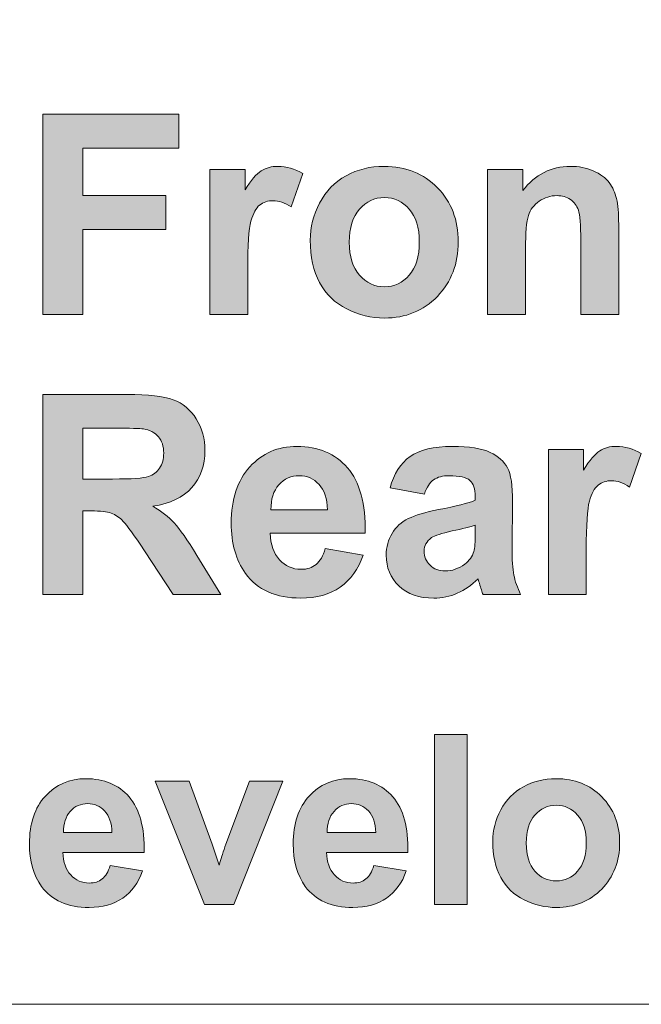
# Model space of a CAD drawing. Header units: millimetres. Extents: x 7 to 595, y -296 to -6.
# Tile 13 of 131: x 27 to 38, y -152 to -134. Entities that reach past the tile are written whole.
import ezdxf

# ---------------------------------------------------------------- set-up
doc = ezdxf.new("R2010")
doc.units = ezdxf.units.MM
doc.header["$MEASUREMENT"] = 0
doc.layers.add('Layer 1', color=7, linetype='Continuous', lineweight=0)

# ---------------------------------------------------------------- blocks, each defined once
blk = doc.blocks.new('Block_8')
at = {"layer": 'Layer 1', "true_color": 0x2c2a29, "transparency": 33554687}
blk.add_hatch(color=250, dxfattribs=at).paths.add_polyline_path([(34.518, -150.225), (34.518, -147.194), (35.098, -147.194), (35.098, -150.225)])
h = blk.add_hatch(color=250, dxfattribs=at)
edge = h.paths.add_edge_path()
edge.add_spline(control_points=[(28.758, -148.942), (28.754, -148.773), (28.711, -148.645), (28.628, -148.557), (28.546, -148.469), (28.446, -148.425), (28.327, -148.425), (28.201, -148.425), (28.096, -148.472), (28.014, -148.564), (27.931, -148.657), (27.891, -148.783), (27.892, -148.942), (27.892, -148.942), (28.758, -148.942), (28.758, -148.942)], knot_values=[0, 0, 0, 0, 1, 1, 1, 2, 2, 2, 3, 3, 3, 4, 4, 4, 5, 5, 5, 5], degree=3, periodic=0)
edge = h.paths.add_edge_path()
edge.add_spline(control_points=[(28.724, -149.53), (28.724, -149.53), (29.304, -149.628), (29.304, -149.628), (29.23, -149.84), (29.112, -150.002), (28.952, -150.113), (28.791, -150.224), (28.59, -150.28), (28.35, -150.28), (27.968, -150.28), (27.685, -150.155), (27.502, -149.905), (27.358, -149.705), (27.285, -149.452), (27.285, -149.146), (27.285, -148.782), (27.38, -148.497), (27.57, -148.291), (27.76, -148.084), (28, -147.981), (28.291, -147.981), (28.617, -147.981), (28.875, -148.089), (29.064, -148.305), (29.252, -148.521), (29.342, -148.852), (29.334, -149.297), (29.334, -149.297), (27.882, -149.297), (27.882, -149.297), (27.886, -149.47), (27.933, -149.604), (28.022, -149.7), (28.111, -149.796), (28.223, -149.844), (28.355, -149.844), (28.446, -149.844), (28.523, -149.819), (28.584, -149.769), (28.646, -149.72), (28.693, -149.64), (28.724, -149.53), (28.724, -149.53), (28.724, -149.53), (28.724, -149.53)], knot_values=[0, 0, 0, 0, 1, 1, 1, 2, 2, 2, 3, 3, 3, 4, 4, 4, 5, 5, 5, 6, 6, 6, 7, 7, 7, 8, 8, 8, 9, 9, 9, 10, 10, 10, 11, 11, 11, 12, 12, 12, 13, 13, 13, 14, 14, 14, 15, 15, 15, 15], degree=3, periodic=0)
h = blk.add_hatch(color=250, dxfattribs=at)
edge = h.paths.add_edge_path()
edge.add_spline(control_points=[(33.467, -148.942), (33.463, -148.773), (33.42, -148.645), (33.337, -148.557), (33.255, -148.469), (33.154, -148.425), (33.036, -148.425), (32.91, -148.425), (32.805, -148.472), (32.723, -148.564), (32.64, -148.657), (32.6, -148.783), (32.601, -148.942), (32.601, -148.942), (33.467, -148.942), (33.467, -148.942)], knot_values=[0, 0, 0, 0, 1, 1, 1, 2, 2, 2, 3, 3, 3, 4, 4, 4, 5, 5, 5, 5], degree=3, periodic=0)
edge = h.paths.add_edge_path()
edge.add_spline(control_points=[(33.433, -149.53), (33.433, -149.53), (34.013, -149.628), (34.013, -149.628), (33.939, -149.84), (33.821, -150.002), (33.661, -150.113), (33.5, -150.224), (33.299, -150.28), (33.058, -150.28), (32.677, -150.28), (32.394, -150.155), (32.211, -149.905), (32.066, -149.705), (31.994, -149.452), (31.994, -149.146), (31.994, -148.782), (32.089, -148.497), (32.279, -148.291), (32.469, -148.084), (32.709, -147.981), (33, -147.981), (33.326, -147.981), (33.583, -148.089), (33.773, -148.305), (33.961, -148.521), (34.051, -148.852), (34.043, -149.297), (34.043, -149.297), (32.591, -149.297), (32.591, -149.297), (32.595, -149.47), (32.642, -149.604), (32.731, -149.7), (32.82, -149.796), (32.931, -149.844), (33.064, -149.844), (33.155, -149.844), (33.231, -149.819), (33.293, -149.769), (33.355, -149.72), (33.401, -149.64), (33.433, -149.53), (33.433, -149.53), (33.433, -149.53), (33.433, -149.53)], knot_values=[0, 0, 0, 0, 1, 1, 1, 2, 2, 2, 3, 3, 3, 4, 4, 4, 5, 5, 5, 6, 6, 6, 7, 7, 7, 8, 8, 8, 9, 9, 9, 10, 10, 10, 11, 11, 11, 12, 12, 12, 13, 13, 13, 14, 14, 14, 15, 15, 15, 15], degree=3, periodic=0)
h = blk.add_hatch(color=250, dxfattribs=at)
edge = h.paths.add_edge_path()
edge.add_spline(control_points=[(36.155, -149.13), (36.155, -149.348), (36.207, -149.515), (36.31, -149.631), (36.413, -149.748), (36.54, -149.805), (36.692, -149.805), (36.843, -149.805), (36.97, -149.748), (37.072, -149.631), (37.175, -149.515), (37.226, -149.347), (37.226, -149.126), (37.226, -148.911), (37.175, -148.745), (37.072, -148.629), (36.97, -148.513), (36.843, -148.455), (36.692, -148.455), (36.54, -148.455), (36.413, -148.513), (36.31, -148.629), (36.207, -148.745), (36.155, -148.912), (36.155, -149.13)], knot_values=[0, 0, 0, 0, 1, 1, 1, 2, 2, 2, 3, 3, 3, 4, 4, 4, 5, 5, 5, 6, 6, 6, 7, 7, 7, 8, 8, 8, 8], degree=3, periodic=0)
edge = h.paths.add_edge_path()
edge.add_spline(control_points=[(35.558, -149.099), (35.558, -148.906), (35.606, -148.719), (35.701, -148.538), (35.796, -148.357), (35.931, -148.219), (36.105, -148.124), (36.279, -148.029), (36.473, -147.981), (36.689, -147.981), (37.021, -147.981), (37.293, -148.089), (37.505, -148.305), (37.717, -148.521), (37.823, -148.794), (37.823, -149.124), (37.823, -149.457), (37.716, -149.733), (37.502, -149.952), (37.288, -150.17), (37.018, -150.28), (36.693, -150.28), (36.492, -150.28), (36.3, -150.234), (36.117, -150.143), (35.935, -150.052), (35.796, -149.918), (35.701, -149.742), (35.606, -149.566), (35.558, -149.352), (35.558, -149.099), (35.558, -149.099), (35.558, -149.099), (35.558, -149.099)], knot_values=[0, 0, 0, 0, 1, 1, 1, 2, 2, 2, 3, 3, 3, 4, 4, 4, 5, 5, 5, 6, 6, 6, 7, 7, 7, 8, 8, 8, 9, 9, 9, 10, 10, 10, 11, 11, 11, 11], degree=3, periodic=0)
h = blk.add_hatch(color=250, dxfattribs=at)
edge = h.paths.add_edge_path()
edge.add_spline(control_points=[(30.413, -150.225), (30.413, -150.225), (29.527, -148.027), (29.527, -148.027), (29.527, -148.027), (30.137, -148.027), (30.137, -148.027), (30.137, -148.027), (30.55, -149.149), (30.55, -149.149), (30.55, -149.149), (30.67, -149.523), (30.67, -149.523), (30.702, -149.428), (30.722, -149.365), (30.73, -149.335), (30.75, -149.273), (30.77, -149.211), (30.793, -149.149), (30.793, -149.149), (31.212, -148.027), (31.212, -148.027), (31.212, -148.027), (31.809, -148.027), (31.809, -148.027), (31.809, -148.027), (30.936, -150.225), (30.936, -150.225), (30.936, -150.225), (30.413, -150.225), (30.413, -150.225)], knot_values=[0, 0, 0, 0, 1, 1, 1, 2, 2, 2, 3, 3, 3, 4, 4, 4, 5, 5, 5, 6, 6, 6, 7, 7, 7, 8, 8, 8, 9, 9, 9, 10, 10, 10, 10], degree=3, periodic=0)
at = {"layer": 'Layer 1'}
blk.add_lwpolyline([(34.518, -150.225), (34.518, -147.194), (35.098, -147.194), (35.098, -150.225)], close=True, dxfattribs=at)
for points, knots in [([(28.724, -149.53), (28.724, -149.53), (29.304, -149.628), (29.304, -149.628), (29.23, -149.84), (29.112, -150.002), (28.952, -150.113), (28.791, -150.224), (28.59, -150.28), (28.35, -150.28), (27.968, -150.28), (27.685, -150.155), (27.502, -149.905), (27.358, -149.705), (27.285, -149.452), (27.285, -149.146), (27.285, -148.782), (27.38, -148.497), (27.57, -148.291), (27.76, -148.084), (28, -147.981), (28.291, -147.981), (28.617, -147.981), (28.875, -148.089), (29.064, -148.305), (29.252, -148.521), (29.342, -148.852), (29.334, -149.297), (29.334, -149.297), (27.882, -149.297), (27.882, -149.297), (27.886, -149.47), (27.933, -149.604), (28.022, -149.7), (28.111, -149.796), (28.223, -149.844), (28.355, -149.844), (28.446, -149.844), (28.523, -149.819), (28.584, -149.769), (28.646, -149.72), (28.693, -149.64), (28.724, -149.53), (28.724, -149.53), (28.724, -149.53), (28.724, -149.53)], [0, 0, 0, 0, 1, 1, 1, 2, 2, 2, 3, 3, 3, 4, 4, 4, 5, 5, 5, 6, 6, 6, 7, 7, 7, 8, 8, 8, 9, 9, 9, 10, 10, 10, 11, 11, 11, 12, 12, 12, 13, 13, 13, 14, 14, 14, 15, 15, 15, 15]), ([(33.433, -149.53), (33.433, -149.53), (34.013, -149.628), (34.013, -149.628), (33.939, -149.84), (33.821, -150.002), (33.661, -150.113), (33.5, -150.224), (33.299, -150.28), (33.058, -150.28), (32.677, -150.28), (32.394, -150.155), (32.211, -149.905), (32.066, -149.705), (31.994, -149.452), (31.994, -149.146), (31.994, -148.782), (32.089, -148.497), (32.279, -148.291), (32.469, -148.084), (32.709, -147.981), (33, -147.981), (33.326, -147.981), (33.583, -148.089), (33.773, -148.305), (33.961, -148.521), (34.051, -148.852), (34.043, -149.297), (34.043, -149.297), (32.591, -149.297), (32.591, -149.297), (32.595, -149.47), (32.642, -149.604), (32.731, -149.7), (32.82, -149.796), (32.931, -149.844), (33.064, -149.844), (33.155, -149.844), (33.231, -149.819), (33.293, -149.769), (33.355, -149.72), (33.401, -149.64), (33.433, -149.53), (33.433, -149.53), (33.433, -149.53), (33.433, -149.53)], [0, 0, 0, 0, 1, 1, 1, 2, 2, 2, 3, 3, 3, 4, 4, 4, 5, 5, 5, 6, 6, 6, 7, 7, 7, 8, 8, 8, 9, 9, 9, 10, 10, 10, 11, 11, 11, 12, 12, 12, 13, 13, 13, 14, 14, 14, 15, 15, 15, 15]), ([(35.558, -149.099), (35.558, -148.906), (35.606, -148.719), (35.701, -148.538), (35.796, -148.357), (35.931, -148.219), (36.105, -148.124), (36.279, -148.029), (36.473, -147.981), (36.689, -147.981), (37.021, -147.981), (37.293, -148.089), (37.505, -148.305), (37.717, -148.521), (37.823, -148.794), (37.823, -149.124), (37.823, -149.457), (37.716, -149.733), (37.502, -149.952), (37.288, -150.17), (37.018, -150.28), (36.693, -150.28), (36.492, -150.28), (36.3, -150.234), (36.117, -150.143), (35.935, -150.052), (35.796, -149.918), (35.701, -149.742), (35.606, -149.566), (35.558, -149.352), (35.558, -149.099), (35.558, -149.099), (35.558, -149.099), (35.558, -149.099)], [0, 0, 0, 0, 1, 1, 1, 2, 2, 2, 3, 3, 3, 4, 4, 4, 5, 5, 5, 6, 6, 6, 7, 7, 7, 8, 8, 8, 9, 9, 9, 10, 10, 10, 11, 11, 11, 11]), ([(30.413, -150.225), (30.413, -150.225), (29.527, -148.027), (29.527, -148.027), (29.527, -148.027), (30.137, -148.027), (30.137, -148.027), (30.137, -148.027), (30.55, -149.149), (30.55, -149.149), (30.55, -149.149), (30.67, -149.523), (30.67, -149.523), (30.702, -149.428), (30.722, -149.365), (30.73, -149.335), (30.75, -149.273), (30.77, -149.211), (30.793, -149.149), (30.793, -149.149), (31.212, -148.027), (31.212, -148.027), (31.212, -148.027), (31.809, -148.027), (31.809, -148.027), (31.809, -148.027), (30.936, -150.225), (30.936, -150.225), (30.936, -150.225), (30.413, -150.225), (30.413, -150.225)], [0, 0, 0, 0, 1, 1, 1, 2, 2, 2, 3, 3, 3, 4, 4, 4, 5, 5, 5, 6, 6, 6, 7, 7, 7, 8, 8, 8, 9, 9, 9, 10, 10, 10, 10]), ([(28.758, -148.942), (28.754, -148.773), (28.711, -148.645), (28.628, -148.557), (28.546, -148.469), (28.446, -148.425), (28.327, -148.425), (28.201, -148.425), (28.096, -148.472), (28.014, -148.564), (27.931, -148.657), (27.891, -148.783), (27.892, -148.942), (27.892, -148.942), (28.758, -148.942), (28.758, -148.942)], [0, 0, 0, 0, 1, 1, 1, 2, 2, 2, 3, 3, 3, 4, 4, 4, 5, 5, 5, 5]), ([(33.467, -148.942), (33.463, -148.773), (33.42, -148.645), (33.337, -148.557), (33.255, -148.469), (33.154, -148.425), (33.036, -148.425), (32.91, -148.425), (32.805, -148.472), (32.723, -148.564), (32.64, -148.657), (32.6, -148.783), (32.601, -148.942), (32.601, -148.942), (33.467, -148.942), (33.467, -148.942)], [0, 0, 0, 0, 1, 1, 1, 2, 2, 2, 3, 3, 3, 4, 4, 4, 5, 5, 5, 5]), ([(36.155, -149.13), (36.155, -149.348), (36.207, -149.515), (36.31, -149.631), (36.413, -149.748), (36.54, -149.805), (36.692, -149.805), (36.843, -149.805), (36.97, -149.748), (37.072, -149.631), (37.175, -149.515), (37.226, -149.347), (37.226, -149.126), (37.226, -148.911), (37.175, -148.745), (37.072, -148.629), (36.97, -148.513), (36.843, -148.455), (36.692, -148.455), (36.54, -148.455), (36.413, -148.513), (36.31, -148.629), (36.207, -148.745), (36.155, -148.912), (36.155, -149.13)], [0, 0, 0, 0, 1, 1, 1, 2, 2, 2, 3, 3, 3, 4, 4, 4, 5, 5, 5, 6, 6, 6, 7, 7, 7, 8, 8, 8, 8])]:
    blk.add_open_spline(points, degree=3, knots=knots, dxfattribs=at)
blk = doc.blocks.new('Block_7')
at = {"layer": 'Layer 1', "true_color": 0x2c2a29, "transparency": 33554687}
blk.add_hatch(color=250, dxfattribs=at).paths.add_polyline_path([(27.524, -139.691), (27.524, -136.118), (29.954, -136.118), (29.954, -136.722), (28.24, -136.722), (28.24, -137.57), (29.722, -137.57), (29.722, -138.174), (28.24, -138.174), (28.24, -139.691)])
h = blk.add_hatch(color=250, dxfattribs=at)
edge = h.paths.add_edge_path()
edge.add_spline(control_points=[(31.183, -139.691), (31.183, -139.691), (30.507, -139.691), (30.507, -139.691), (30.507, -139.691), (30.507, -137.101), (30.507, -137.101), (30.507, -137.101), (31.134, -137.101), (31.134, -137.101), (31.134, -137.101), (31.134, -137.469), (31.134, -137.469), (31.242, -137.295), (31.339, -137.181), (31.425, -137.127), (31.512, -137.073), (31.609, -137.047), (31.719, -137.047), (31.874, -137.047), (32.023, -137.09), (32.166, -137.175), (32.166, -137.175), (31.956, -137.772), (31.956, -137.772), (31.842, -137.698), (31.735, -137.66), (31.637, -137.66), (31.542, -137.66), (31.461, -137.687), (31.395, -137.739), (31.33, -137.792), (31.278, -137.887), (31.24, -138.025), (31.202, -138.163), (31.183, -138.453), (31.183, -138.893), (31.183, -138.893), (31.183, -139.691), (31.183, -139.691)], knot_values=[0, 0, 0, 0, 1, 1, 1, 2, 2, 2, 3, 3, 3, 4, 4, 4, 5, 5, 5, 6, 6, 6, 7, 7, 7, 8, 8, 8, 9, 9, 9, 10, 10, 10, 11, 11, 11, 12, 12, 12, 13, 13, 13, 13], degree=3, periodic=0)
h = blk.add_hatch(color=250, dxfattribs=at)
edge = h.paths.add_edge_path()
edge.add_spline(control_points=[(32.996, -138.401), (32.996, -138.658), (33.057, -138.855), (33.177, -138.992), (33.298, -139.129), (33.446, -139.197), (33.623, -139.197), (33.799, -139.197), (33.947, -139.129), (34.067, -138.992), (34.186, -138.855), (34.246, -138.656), (34.246, -138.396), (34.246, -138.143), (34.186, -137.947), (34.067, -137.811), (33.947, -137.674), (33.799, -137.605), (33.623, -137.605), (33.446, -137.605), (33.298, -137.674), (33.177, -137.811), (33.057, -137.947), (32.996, -138.144), (32.996, -138.401)], knot_values=[0, 0, 0, 0, 1, 1, 1, 2, 2, 2, 3, 3, 3, 4, 4, 4, 5, 5, 5, 6, 6, 6, 7, 7, 7, 8, 8, 8, 8], degree=3, periodic=0)
edge = h.paths.add_edge_path()
edge.add_spline(control_points=[(32.3, -138.365), (32.3, -138.137), (32.355, -137.916), (32.466, -137.703), (32.577, -137.49), (32.735, -137.328), (32.938, -137.215), (33.141, -137.103), (33.368, -137.047), (33.619, -137.047), (34.006, -137.047), (34.323, -137.174), (34.571, -137.428), (34.819, -137.684), (34.942, -138.005), (34.942, -138.394), (34.942, -138.786), (34.817, -139.111), (34.568, -139.369), (34.318, -139.627), (34.003, -139.756), (33.624, -139.756), (33.389, -139.756), (33.165, -139.702), (32.952, -139.594), (32.74, -139.487), (32.577, -139.33), (32.466, -139.122), (32.355, -138.915), (32.3, -138.662), (32.3, -138.365), (32.3, -138.365), (32.3, -138.365), (32.3, -138.365)], knot_values=[0, 0, 0, 0, 1, 1, 1, 2, 2, 2, 3, 3, 3, 4, 4, 4, 5, 5, 5, 6, 6, 6, 7, 7, 7, 8, 8, 8, 9, 9, 9, 10, 10, 10, 11, 11, 11, 11], degree=3, periodic=0)
h = blk.add_hatch(color=250, dxfattribs=at)
edge = h.paths.add_edge_path()
edge.add_spline(control_points=[(37.806, -139.691), (37.806, -139.691), (37.129, -139.691), (37.129, -139.691), (37.129, -139.691), (37.129, -138.371), (37.129, -138.371), (37.129, -138.092), (37.115, -137.911), (37.086, -137.83), (37.056, -137.748), (37.009, -137.684), (36.943, -137.639), (36.878, -137.593), (36.798, -137.57), (36.706, -137.57), (36.588, -137.57), (36.482, -137.603), (36.388, -137.668), (36.293, -137.733), (36.229, -137.819), (36.194, -137.925), (36.159, -138.033), (36.142, -138.231), (36.142, -138.52), (36.142, -138.52), (36.142, -139.691), (36.142, -139.691), (36.142, -139.691), (35.465, -139.691), (35.465, -139.691), (35.465, -139.691), (35.465, -137.101), (35.465, -137.101), (35.465, -137.101), (36.092, -137.101), (36.092, -137.101), (36.092, -137.101), (36.092, -137.481), (36.092, -137.481), (36.317, -137.191), (36.599, -137.047), (36.941, -137.047), (37.091, -137.047), (37.228, -137.074), (37.352, -137.128), (37.478, -137.183), (37.571, -137.252), (37.635, -137.336), (37.699, -137.421), (37.743, -137.516), (37.768, -137.624), (37.794, -137.731), (37.806, -137.884), (37.806, -138.083), (37.806, -138.083), (37.806, -139.691), (37.806, -139.691)], knot_values=[0, 0, 0, 0, 1, 1, 1, 2, 2, 2, 3, 3, 3, 4, 4, 4, 5, 5, 5, 6, 6, 6, 7, 7, 7, 8, 8, 8, 9, 9, 9, 10, 10, 10, 11, 11, 11, 12, 12, 12, 13, 13, 13, 14, 14, 14, 15, 15, 15, 16, 16, 16, 17, 17, 17, 18, 18, 18, 19, 19, 19, 19], degree=3, periodic=0)
h = blk.add_hatch(color=250, dxfattribs=at)
edge = h.paths.add_edge_path()
edge.add_spline(control_points=[(28.24, -142.63), (28.24, -142.63), (28.769, -142.63), (28.769, -142.63), (29.111, -142.63), (29.324, -142.615), (29.41, -142.586), (29.495, -142.557), (29.562, -142.506), (29.61, -142.435), (29.659, -142.363), (29.682, -142.274), (29.682, -142.166), (29.682, -142.046), (29.65, -141.949), (29.587, -141.874), (29.524, -141.8), (29.434, -141.754), (29.319, -141.735), (29.26, -141.726), (29.087, -141.722), (28.798, -141.722), (28.798, -141.722), (28.24, -141.722), (28.24, -141.722), (28.24, -141.722), (28.24, -142.63), (28.24, -142.63)], knot_values=[0, 0, 0, 0, 1, 1, 1, 2, 2, 2, 3, 3, 3, 4, 4, 4, 5, 5, 5, 6, 6, 6, 7, 7, 7, 8, 8, 8, 9, 9, 9, 9], degree=3, periodic=0)
edge = h.paths.add_edge_path()
edge.add_spline(control_points=[(27.524, -144.691), (27.524, -144.691), (27.524, -141.118), (27.524, -141.118), (27.524, -141.118), (29.028, -141.118), (29.028, -141.118), (29.406, -141.118), (29.681, -141.151), (29.852, -141.215), (30.024, -141.279), (30.161, -141.393), (30.264, -141.557), (30.367, -141.721), (30.418, -141.908), (30.418, -142.12), (30.418, -142.388), (30.341, -142.609), (30.185, -142.784), (30.03, -142.959), (29.798, -143.069), (29.488, -143.114), (29.642, -143.205), (29.769, -143.305), (29.869, -143.414), (29.969, -143.523), (30.104, -143.716), (30.274, -143.994), (30.274, -143.994), (30.705, -144.691), (30.705, -144.691), (30.705, -144.691), (29.851, -144.691), (29.851, -144.691), (29.851, -144.691), (29.339, -143.911), (29.339, -143.911), (29.156, -143.634), (29.03, -143.459), (28.961, -143.387), (28.894, -143.316), (28.822, -143.266), (28.747, -143.239), (28.67, -143.212), (28.55, -143.199), (28.385, -143.199), (28.385, -143.199), (28.24, -143.199), (28.24, -143.199), (28.24, -143.199), (28.24, -144.691), (28.24, -144.691), (28.24, -144.691), (27.524, -144.691), (27.524, -144.691), (27.524, -144.691), (27.524, -144.691), (27.524, -144.691)], knot_values=[0, 0, 0, 0, 1, 1, 1, 2, 2, 2, 3, 3, 3, 4, 4, 4, 5, 5, 5, 6, 6, 6, 7, 7, 7, 8, 8, 8, 9, 9, 9, 10, 10, 10, 11, 11, 11, 12, 12, 12, 13, 13, 13, 14, 14, 14, 15, 15, 15, 16, 16, 16, 17, 17, 17, 18, 18, 18, 19, 19, 19, 19], degree=3, periodic=0)
h = blk.add_hatch(color=250, dxfattribs=at)
edge = h.paths.add_edge_path()
edge.add_spline(control_points=[(32.607, -143.179), (32.602, -142.98), (32.552, -142.829), (32.456, -142.726), (32.359, -142.622), (32.242, -142.571), (32.104, -142.571), (31.957, -142.571), (31.835, -142.625), (31.739, -142.734), (31.642, -142.843), (31.596, -142.992), (31.597, -143.179), (31.597, -143.179), (32.607, -143.179), (32.607, -143.179)], knot_values=[0, 0, 0, 0, 1, 1, 1, 2, 2, 2, 3, 3, 3, 4, 4, 4, 5, 5, 5, 5], degree=3, periodic=0)
edge = h.paths.add_edge_path()
edge.add_spline(control_points=[(32.568, -143.873), (32.568, -143.873), (33.244, -143.987), (33.244, -143.987), (33.158, -144.238), (33.02, -144.428), (32.834, -144.56), (32.646, -144.69), (32.411, -144.756), (32.131, -144.756), (31.685, -144.756), (31.355, -144.609), (31.142, -144.314), (30.973, -144.078), (30.888, -143.78), (30.888, -143.42), (30.888, -142.991), (31, -142.654), (31.221, -142.412), (31.442, -142.168), (31.723, -142.047), (32.062, -142.047), (32.443, -142.047), (32.743, -142.174), (32.964, -142.428), (33.183, -142.683), (33.289, -143.073), (33.279, -143.598), (33.279, -143.598), (31.585, -143.598), (31.585, -143.598), (31.59, -143.801), (31.644, -143.959), (31.749, -144.072), (31.852, -144.185), (31.982, -144.242), (32.137, -144.242), (32.243, -144.242), (32.332, -144.213), (32.404, -144.155), (32.476, -144.096), (32.531, -144.002), (32.568, -143.873), (32.568, -143.873), (32.568, -143.873), (32.568, -143.873)], knot_values=[0, 0, 0, 0, 1, 1, 1, 2, 2, 2, 3, 3, 3, 4, 4, 4, 5, 5, 5, 6, 6, 6, 7, 7, 7, 8, 8, 8, 9, 9, 9, 10, 10, 10, 11, 11, 11, 12, 12, 12, 13, 13, 13, 14, 14, 14, 15, 15, 15, 15], degree=3, periodic=0)
h = blk.add_hatch(color=250, dxfattribs=at)
edge = h.paths.add_edge_path()
edge.add_spline(control_points=[(35.245, -143.454), (35.159, -143.483), (35.021, -143.518), (34.833, -143.558), (34.645, -143.599), (34.522, -143.639), (34.464, -143.677), (34.376, -143.741), (34.332, -143.821), (34.332, -143.919), (34.332, -144.015), (34.367, -144.097), (34.438, -144.167), (34.509, -144.237), (34.598, -144.272), (34.708, -144.272), (34.83, -144.272), (34.946, -144.231), (35.058, -144.15), (35.139, -144.088), (35.193, -144.013), (35.219, -143.923), (35.236, -143.865), (35.245, -143.754), (35.245, -143.59), (35.245, -143.59), (35.245, -143.454), (35.245, -143.454)], knot_values=[0, 0, 0, 0, 1, 1, 1, 2, 2, 2, 3, 3, 3, 4, 4, 4, 5, 5, 5, 6, 6, 6, 7, 7, 7, 8, 8, 8, 9, 9, 9, 9], degree=3, periodic=0)
edge = h.paths.add_edge_path()
edge.add_spline(control_points=[(34.337, -142.9), (34.337, -142.9), (33.724, -142.79), (33.724, -142.79), (33.793, -142.537), (33.913, -142.35), (34.081, -142.229), (34.25, -142.107), (34.501, -142.047), (34.834, -142.047), (35.136, -142.047), (35.361, -142.082), (35.51, -142.155), (35.657, -142.227), (35.761, -142.318), (35.821, -142.43), (35.882, -142.541), (35.912, -142.745), (35.912, -143.043), (35.912, -143.043), (35.902, -143.841), (35.902, -143.841), (35.902, -144.068), (35.913, -144.236), (35.934, -144.344), (35.956, -144.452), (35.996, -144.568), (36.055, -144.691), (36.055, -144.691), (35.384, -144.691), (35.384, -144.691), (35.366, -144.646), (35.344, -144.58), (35.319, -144.491), (35.308, -144.451), (35.3, -144.424), (35.295, -144.412), (35.179, -144.526), (35.056, -144.612), (34.924, -144.669), (34.793, -144.727), (34.653, -144.756), (34.504, -144.756), (34.241, -144.756), (34.034, -144.684), (33.882, -144.539), (33.731, -144.395), (33.655, -144.212), (33.655, -143.991), (33.655, -143.845), (33.69, -143.715), (33.759, -143.6), (33.828, -143.486), (33.924, -143.398), (34.049, -143.337), (34.174, -143.276), (34.353, -143.223), (34.588, -143.177), (34.904, -143.118), (35.123, -143.061), (35.245, -143.009), (35.245, -143.009), (35.245, -142.94), (35.245, -142.94), (35.245, -142.807), (35.213, -142.713), (35.149, -142.655), (35.084, -142.599), (34.962, -142.571), (34.783, -142.571), (34.663, -142.571), (34.569, -142.595), (34.501, -142.644), (34.433, -142.692), (34.379, -142.777), (34.337, -142.9), (34.337, -142.9), (34.337, -142.9), (34.337, -142.9)], knot_values=[0, 0, 0, 0, 1, 1, 1, 2, 2, 2, 3, 3, 3, 4, 4, 4, 5, 5, 5, 6, 6, 6, 7, 7, 7, 8, 8, 8, 9, 9, 9, 10, 10, 10, 11, 11, 11, 12, 12, 12, 13, 13, 13, 14, 14, 14, 15, 15, 15, 16, 16, 16, 17, 17, 17, 18, 18, 18, 19, 19, 19, 20, 20, 20, 21, 21, 21, 22, 22, 22, 23, 23, 23, 24, 24, 24, 25, 25, 25, 26, 26, 26, 26], degree=3, periodic=0)
h = blk.add_hatch(color=250, dxfattribs=at)
edge = h.paths.add_edge_path()
edge.add_spline(control_points=[(37.227, -144.691), (37.227, -144.691), (36.55, -144.691), (36.55, -144.691), (36.55, -144.691), (36.55, -142.101), (36.55, -142.101), (36.55, -142.101), (37.177, -142.101), (37.177, -142.101), (37.177, -142.101), (37.177, -142.469), (37.177, -142.469), (37.285, -142.295), (37.382, -142.181), (37.469, -142.127), (37.555, -142.073), (37.653, -142.047), (37.762, -142.047), (37.917, -142.047), (38.066, -142.09), (38.209, -142.175), (38.209, -142.175), (37.999, -142.773), (37.999, -142.773), (37.885, -142.698), (37.779, -142.66), (37.681, -142.66), (37.585, -142.66), (37.505, -142.687), (37.439, -142.739), (37.373, -142.792), (37.321, -142.887), (37.283, -143.025), (37.245, -143.163), (37.227, -143.453), (37.227, -143.893), (37.227, -143.893), (37.227, -144.691), (37.227, -144.691)], knot_values=[0, 0, 0, 0, 1, 1, 1, 2, 2, 2, 3, 3, 3, 4, 4, 4, 5, 5, 5, 6, 6, 6, 7, 7, 7, 8, 8, 8, 9, 9, 9, 10, 10, 10, 11, 11, 11, 12, 12, 12, 13, 13, 13, 13], degree=3, periodic=0)
at = {"layer": 'Layer 1'}
blk.add_lwpolyline([(27.524, -139.691), (27.524, -136.118), (29.954, -136.118), (29.954, -136.722), (28.24, -136.722), (28.24, -137.57), (29.722, -137.57), (29.722, -138.174), (28.24, -138.174), (28.24, -139.691)], close=True, dxfattribs=at)
at = {"layer": 'Layer 1', "color": 240, "lineweight": 0, "true_color": 0xed2224}
blk.add_open_spline([(11.72, -152.009), (8.97, -152.009), (6.72, -149.759), (6.72, -147.009), (6.72, -147.009), (6.72, -132.009), (6.72, -132.009), (6.72, -129.259), (8.97, -127.009), (11.72, -127.009), (11.72, -127.009), (21.72, -127.009), (21.72, -127.009), (21.72, -127.009), (21.72, -92.009), (21.72, -92.009), (21.72, -92.009), (23.469, -92.009), (23.469, -92.009), (23.469, -92.009), (27.89, -107.443), (27.89, -107.443), (27.89, -107.443), (33.494, -127.009), (33.494, -127.009), (33.494, -127.009), (51.63, -127.009), (51.63, -127.009), (51.63, -127.009), (69.766, -127.009), (69.766, -127.009), (69.766, -127.009), (75.37, -107.443), (75.37, -107.443), (75.37, -107.443), (79.791, -92.009), (79.791, -92.009), (79.791, -92.009), (81.72, -92.009), (81.72, -92.009), (81.72, -92.009), (81.72, -127.009), (81.72, -127.009), (81.72, -127.009), (91.72, -127.009), (91.72, -127.009), (94.47, -127.009), (96.72, -129.259), (96.72, -132.009), (96.72, -132.009), (96.72, -147.009), (96.72, -147.009), (96.72, -149.759), (94.47, -152.009), (91.72, -152.009)], degree=3, knots=[0, 0, 0, 0, 1, 1, 1, 2, 2, 2, 3, 3, 3, 4, 4, 4, 5, 5, 5, 6, 6, 6, 7, 7, 7, 8, 8, 8, 9, 9, 9, 10, 10, 10, 11, 11, 11, 12, 12, 12, 13, 13, 13, 14, 14, 14, 15, 15, 15, 16, 16, 16, 17, 17, 17, 18, 18, 18, 18], dxfattribs=at)
at = {"layer": 'Layer 1'}
for points, knots in [([(31.183, -139.691), (31.183, -139.691), (30.507, -139.691), (30.507, -139.691), (30.507, -139.691), (30.507, -137.101), (30.507, -137.101), (30.507, -137.101), (31.134, -137.101), (31.134, -137.101), (31.134, -137.101), (31.134, -137.469), (31.134, -137.469), (31.242, -137.295), (31.339, -137.181), (31.425, -137.127), (31.512, -137.073), (31.609, -137.047), (31.719, -137.047), (31.874, -137.047), (32.023, -137.09), (32.166, -137.175), (32.166, -137.175), (31.956, -137.772), (31.956, -137.772), (31.842, -137.698), (31.735, -137.66), (31.637, -137.66), (31.542, -137.66), (31.461, -137.687), (31.395, -137.739), (31.33, -137.792), (31.278, -137.887), (31.24, -138.025), (31.202, -138.163), (31.183, -138.453), (31.183, -138.893), (31.183, -138.893), (31.183, -139.691), (31.183, -139.691)], [0, 0, 0, 0, 1, 1, 1, 2, 2, 2, 3, 3, 3, 4, 4, 4, 5, 5, 5, 6, 6, 6, 7, 7, 7, 8, 8, 8, 9, 9, 9, 10, 10, 10, 11, 11, 11, 12, 12, 12, 13, 13, 13, 13]), ([(32.3, -138.365), (32.3, -138.137), (32.355, -137.916), (32.466, -137.703), (32.577, -137.49), (32.735, -137.328), (32.938, -137.215), (33.141, -137.103), (33.368, -137.047), (33.619, -137.047), (34.006, -137.047), (34.323, -137.174), (34.571, -137.428), (34.819, -137.684), (34.942, -138.005), (34.942, -138.394), (34.942, -138.786), (34.817, -139.111), (34.568, -139.369), (34.318, -139.627), (34.003, -139.756), (33.624, -139.756), (33.389, -139.756), (33.165, -139.702), (32.952, -139.594), (32.74, -139.487), (32.577, -139.33), (32.466, -139.122), (32.355, -138.915), (32.3, -138.662), (32.3, -138.365), (32.3, -138.365), (32.3, -138.365), (32.3, -138.365)], [0, 0, 0, 0, 1, 1, 1, 2, 2, 2, 3, 3, 3, 4, 4, 4, 5, 5, 5, 6, 6, 6, 7, 7, 7, 8, 8, 8, 9, 9, 9, 10, 10, 10, 11, 11, 11, 11]), ([(37.806, -139.691), (37.806, -139.691), (37.129, -139.691), (37.129, -139.691), (37.129, -139.691), (37.129, -138.371), (37.129, -138.371), (37.129, -138.092), (37.115, -137.911), (37.086, -137.83), (37.056, -137.748), (37.009, -137.684), (36.943, -137.639), (36.878, -137.593), (36.798, -137.57), (36.706, -137.57), (36.588, -137.57), (36.482, -137.603), (36.388, -137.668), (36.293, -137.733), (36.229, -137.819), (36.194, -137.925), (36.159, -138.033), (36.142, -138.231), (36.142, -138.52), (36.142, -138.52), (36.142, -139.691), (36.142, -139.691), (36.142, -139.691), (35.465, -139.691), (35.465, -139.691), (35.465, -139.691), (35.465, -137.101), (35.465, -137.101), (35.465, -137.101), (36.092, -137.101), (36.092, -137.101), (36.092, -137.101), (36.092, -137.481), (36.092, -137.481), (36.317, -137.191), (36.599, -137.047), (36.941, -137.047), (37.091, -137.047), (37.228, -137.074), (37.352, -137.128), (37.478, -137.183), (37.571, -137.252), (37.635, -137.336), (37.699, -137.421), (37.743, -137.516), (37.768, -137.624), (37.794, -137.731), (37.806, -137.884), (37.806, -138.083), (37.806, -138.083), (37.806, -139.691), (37.806, -139.691)], [0, 0, 0, 0, 1, 1, 1, 2, 2, 2, 3, 3, 3, 4, 4, 4, 5, 5, 5, 6, 6, 6, 7, 7, 7, 8, 8, 8, 9, 9, 9, 10, 10, 10, 11, 11, 11, 12, 12, 12, 13, 13, 13, 14, 14, 14, 15, 15, 15, 16, 16, 16, 17, 17, 17, 18, 18, 18, 19, 19, 19, 19]), ([(32.996, -138.401), (32.996, -138.658), (33.057, -138.855), (33.177, -138.992), (33.298, -139.129), (33.446, -139.197), (33.623, -139.197), (33.799, -139.197), (33.947, -139.129), (34.067, -138.992), (34.186, -138.855), (34.246, -138.656), (34.246, -138.396), (34.246, -138.143), (34.186, -137.947), (34.067, -137.811), (33.947, -137.674), (33.799, -137.605), (33.623, -137.605), (33.446, -137.605), (33.298, -137.674), (33.177, -137.811), (33.057, -137.947), (32.996, -138.144), (32.996, -138.401)], [0, 0, 0, 0, 1, 1, 1, 2, 2, 2, 3, 3, 3, 4, 4, 4, 5, 5, 5, 6, 6, 6, 7, 7, 7, 8, 8, 8, 8]), ([(27.524, -144.691), (27.524, -144.691), (27.524, -141.118), (27.524, -141.118), (27.524, -141.118), (29.028, -141.118), (29.028, -141.118), (29.406, -141.118), (29.681, -141.151), (29.852, -141.215), (30.024, -141.279), (30.161, -141.393), (30.264, -141.557), (30.367, -141.721), (30.418, -141.908), (30.418, -142.12), (30.418, -142.388), (30.341, -142.609), (30.185, -142.784), (30.03, -142.959), (29.798, -143.069), (29.488, -143.114), (29.642, -143.205), (29.769, -143.305), (29.869, -143.414), (29.969, -143.523), (30.104, -143.716), (30.274, -143.994), (30.274, -143.994), (30.705, -144.691), (30.705, -144.691), (30.705, -144.691), (29.851, -144.691), (29.851, -144.691), (29.851, -144.691), (29.339, -143.911), (29.339, -143.911), (29.156, -143.634), (29.03, -143.459), (28.961, -143.387), (28.894, -143.316), (28.822, -143.266), (28.747, -143.239), (28.67, -143.212), (28.55, -143.199), (28.385, -143.199), (28.385, -143.199), (28.24, -143.199), (28.24, -143.199), (28.24, -143.199), (28.24, -144.691), (28.24, -144.691), (28.24, -144.691), (27.524, -144.691), (27.524, -144.691), (27.524, -144.691), (27.524, -144.691), (27.524, -144.691)], [0, 0, 0, 0, 1, 1, 1, 2, 2, 2, 3, 3, 3, 4, 4, 4, 5, 5, 5, 6, 6, 6, 7, 7, 7, 8, 8, 8, 9, 9, 9, 10, 10, 10, 11, 11, 11, 12, 12, 12, 13, 13, 13, 14, 14, 14, 15, 15, 15, 16, 16, 16, 17, 17, 17, 18, 18, 18, 19, 19, 19, 19]), ([(28.24, -142.63), (28.24, -142.63), (28.769, -142.63), (28.769, -142.63), (29.111, -142.63), (29.324, -142.615), (29.41, -142.586), (29.495, -142.557), (29.562, -142.506), (29.61, -142.435), (29.659, -142.363), (29.682, -142.274), (29.682, -142.166), (29.682, -142.046), (29.65, -141.949), (29.587, -141.874), (29.524, -141.8), (29.434, -141.754), (29.319, -141.735), (29.26, -141.726), (29.087, -141.722), (28.798, -141.722), (28.798, -141.722), (28.24, -141.722), (28.24, -141.722), (28.24, -141.722), (28.24, -142.63), (28.24, -142.63)], [0, 0, 0, 0, 1, 1, 1, 2, 2, 2, 3, 3, 3, 4, 4, 4, 5, 5, 5, 6, 6, 6, 7, 7, 7, 8, 8, 8, 9, 9, 9, 9]), ([(32.568, -143.873), (32.568, -143.873), (33.244, -143.987), (33.244, -143.987), (33.158, -144.238), (33.02, -144.428), (32.834, -144.56), (32.646, -144.69), (32.411, -144.756), (32.131, -144.756), (31.685, -144.756), (31.355, -144.609), (31.142, -144.314), (30.973, -144.078), (30.888, -143.78), (30.888, -143.42), (30.888, -142.991), (31, -142.654), (31.221, -142.412), (31.442, -142.168), (31.723, -142.047), (32.062, -142.047), (32.443, -142.047), (32.743, -142.174), (32.964, -142.428), (33.183, -142.683), (33.289, -143.073), (33.279, -143.598), (33.279, -143.598), (31.585, -143.598), (31.585, -143.598), (31.59, -143.801), (31.644, -143.959), (31.749, -144.072), (31.852, -144.185), (31.982, -144.242), (32.137, -144.242), (32.243, -144.242), (32.332, -144.213), (32.404, -144.155), (32.476, -144.096), (32.531, -144.002), (32.568, -143.873), (32.568, -143.873), (32.568, -143.873), (32.568, -143.873)], [0, 0, 0, 0, 1, 1, 1, 2, 2, 2, 3, 3, 3, 4, 4, 4, 5, 5, 5, 6, 6, 6, 7, 7, 7, 8, 8, 8, 9, 9, 9, 10, 10, 10, 11, 11, 11, 12, 12, 12, 13, 13, 13, 14, 14, 14, 15, 15, 15, 15]), ([(34.337, -142.9), (34.337, -142.9), (33.724, -142.79), (33.724, -142.79), (33.793, -142.537), (33.913, -142.35), (34.081, -142.229), (34.25, -142.107), (34.501, -142.047), (34.834, -142.047), (35.136, -142.047), (35.361, -142.082), (35.51, -142.155), (35.657, -142.227), (35.761, -142.318), (35.821, -142.43), (35.882, -142.541), (35.912, -142.745), (35.912, -143.043), (35.912, -143.043), (35.902, -143.841), (35.902, -143.841), (35.902, -144.068), (35.913, -144.236), (35.934, -144.344), (35.956, -144.452), (35.996, -144.568), (36.055, -144.691), (36.055, -144.691), (35.384, -144.691), (35.384, -144.691), (35.366, -144.646), (35.344, -144.58), (35.319, -144.491), (35.308, -144.451), (35.3, -144.424), (35.295, -144.412), (35.179, -144.526), (35.056, -144.612), (34.924, -144.669), (34.793, -144.727), (34.653, -144.756), (34.504, -144.756), (34.241, -144.756), (34.034, -144.684), (33.882, -144.539), (33.731, -144.395), (33.655, -144.212), (33.655, -143.991), (33.655, -143.845), (33.69, -143.715), (33.759, -143.6), (33.828, -143.486), (33.924, -143.398), (34.049, -143.337), (34.174, -143.276), (34.353, -143.223), (34.588, -143.177), (34.904, -143.118), (35.123, -143.061), (35.245, -143.009), (35.245, -143.009), (35.245, -142.94), (35.245, -142.94), (35.245, -142.807), (35.213, -142.713), (35.149, -142.655), (35.084, -142.599), (34.962, -142.571), (34.783, -142.571), (34.663, -142.571), (34.569, -142.595), (34.501, -142.644), (34.433, -142.692), (34.379, -142.777), (34.337, -142.9), (34.337, -142.9), (34.337, -142.9), (34.337, -142.9)], [0, 0, 0, 0, 1, 1, 1, 2, 2, 2, 3, 3, 3, 4, 4, 4, 5, 5, 5, 6, 6, 6, 7, 7, 7, 8, 8, 8, 9, 9, 9, 10, 10, 10, 11, 11, 11, 12, 12, 12, 13, 13, 13, 14, 14, 14, 15, 15, 15, 16, 16, 16, 17, 17, 17, 18, 18, 18, 19, 19, 19, 20, 20, 20, 21, 21, 21, 22, 22, 22, 23, 23, 23, 24, 24, 24, 25, 25, 25, 26, 26, 26, 26]), ([(37.227, -144.691), (37.227, -144.691), (36.55, -144.691), (36.55, -144.691), (36.55, -144.691), (36.55, -142.101), (36.55, -142.101), (36.55, -142.101), (37.177, -142.101), (37.177, -142.101), (37.177, -142.101), (37.177, -142.469), (37.177, -142.469), (37.285, -142.295), (37.382, -142.181), (37.469, -142.127), (37.555, -142.073), (37.653, -142.047), (37.762, -142.047), (37.917, -142.047), (38.066, -142.09), (38.209, -142.175), (38.209, -142.175), (37.999, -142.773), (37.999, -142.773), (37.885, -142.698), (37.779, -142.66), (37.681, -142.66), (37.585, -142.66), (37.505, -142.687), (37.439, -142.739), (37.373, -142.792), (37.321, -142.887), (37.283, -143.025), (37.245, -143.163), (37.227, -143.453), (37.227, -143.893), (37.227, -143.893), (37.227, -144.691), (37.227, -144.691)], [0, 0, 0, 0, 1, 1, 1, 2, 2, 2, 3, 3, 3, 4, 4, 4, 5, 5, 5, 6, 6, 6, 7, 7, 7, 8, 8, 8, 9, 9, 9, 10, 10, 10, 11, 11, 11, 12, 12, 12, 13, 13, 13, 13]), ([(32.607, -143.179), (32.602, -142.98), (32.552, -142.829), (32.456, -142.726), (32.359, -142.622), (32.242, -142.571), (32.104, -142.571), (31.957, -142.571), (31.835, -142.625), (31.739, -142.734), (31.642, -142.843), (31.596, -142.992), (31.597, -143.179), (31.597, -143.179), (32.607, -143.179), (32.607, -143.179)], [0, 0, 0, 0, 1, 1, 1, 2, 2, 2, 3, 3, 3, 4, 4, 4, 5, 5, 5, 5]), ([(35.245, -143.454), (35.159, -143.483), (35.021, -143.518), (34.833, -143.558), (34.645, -143.599), (34.522, -143.639), (34.464, -143.677), (34.376, -143.741), (34.332, -143.821), (34.332, -143.919), (34.332, -144.015), (34.367, -144.097), (34.438, -144.167), (34.509, -144.237), (34.598, -144.272), (34.708, -144.272), (34.83, -144.272), (34.946, -144.231), (35.058, -144.15), (35.139, -144.088), (35.193, -144.013), (35.219, -143.923), (35.236, -143.865), (35.245, -143.754), (35.245, -143.59), (35.245, -143.59), (35.245, -143.454), (35.245, -143.454)], [0, 0, 0, 0, 1, 1, 1, 2, 2, 2, 3, 3, 3, 4, 4, 4, 5, 5, 5, 6, 6, 6, 7, 7, 7, 8, 8, 8, 9, 9, 9, 9])]:
    blk.add_open_spline(points, degree=3, knots=knots, dxfattribs=at)
at = {"layer": 'Layer 1', "color": 240, "lineweight": 0, "true_color": 0xed2224}
blk.add_open_spline([(81.72, -152.009), (81.72, -152.009), (21.72, -152.009), (21.72, -152.009)], degree=3, dxfattribs=at)
blk.add_open_spline([(81.72, -152.009), (81.72, -152.009), (21.72, -152.009), (21.72, -152.009)], degree=3, dxfattribs=at)
at = {"layer": 'Layer 1'}
blk.add_blockref('Block_8', (0, 0), dxfattribs=at)

msp = doc.modelspace()

# ---------------------------------------------------------------- block references
at = {"layer": 'Layer 1'}
msp.add_blockref('Block_7', (0, 0), dxfattribs=at)

doc.saveas('drawing.dxf')
